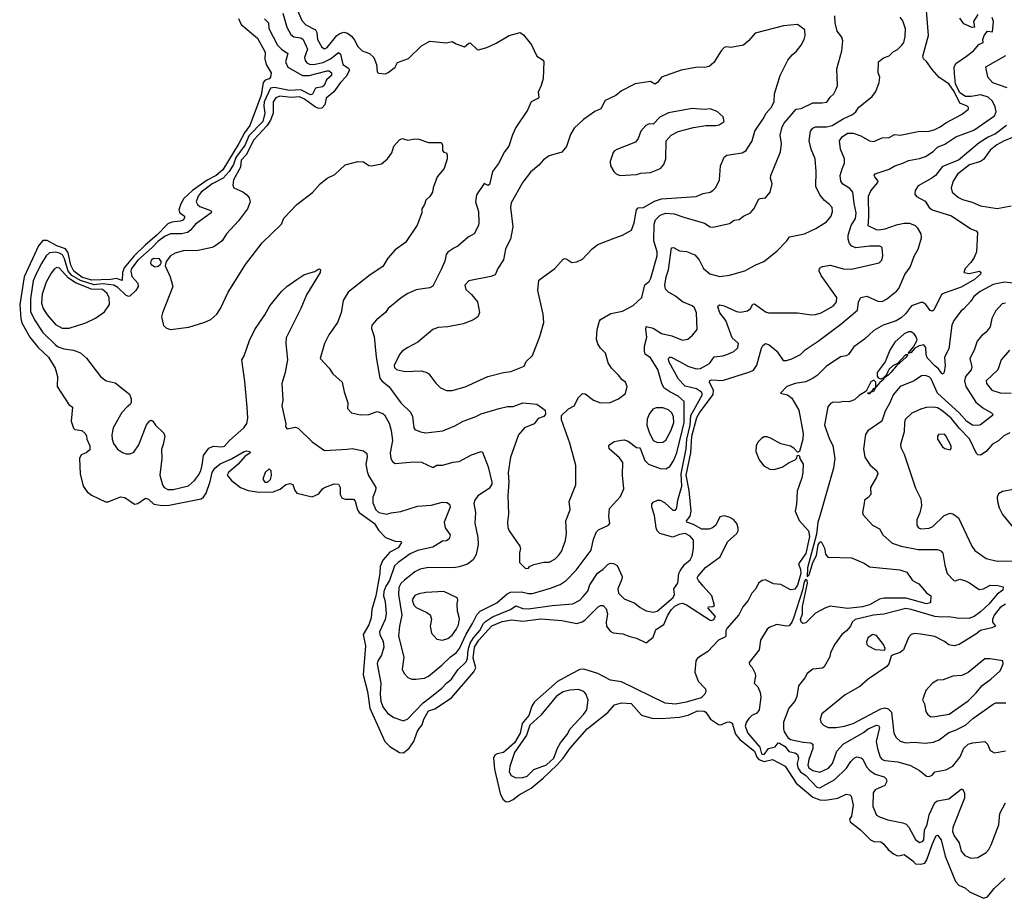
# Model space of a CAD drawing. Extents: x 1493970 to 1595317, y 729910 to 844791.
# Tile 14 of 256: x 1525097 to 1532196, y 757164 to 763498. Entities that reach past the tile are written whole.
import ezdxf

# ---------------------------------------------------------------- set-up
doc = ezdxf.new("R2010")
doc.units = 0

msp = doc.modelspace()

# ---------------------------------------------------------------- linework, layer by layer
at = {"layer": '0CON10XD'}
for points in [[(1527033.1, 763725), (1527132.4, 763492.4), (1527161.4, 763461.4), (1527231.1, 763425), (1527240.2, 763405), (1527244.2, 763355), (1527275, 763299.4), (1527295, 763287.9), (1527315, 763296.9), (1527384.8, 763385.2), (1527405, 763399.4), (1527435, 763408.9), (1527460.9, 763400.8), (1527489.1, 763379.1), (1527509.2, 763355), (1527535.6, 763305), (1527566, 763275), (1527620, 763255), (1527650, 763225), (1527668.8, 763175), (1527673.6, 763123.6), (1527685, 763113.3), (1527735, 763108.8), (1527755, 763116.7), (1527803.3, 763155), (1527820.8, 763189.2), (1527900.9, 763219.1), (1527995, 763310), (1528055, 763343.8), (1528175, 763331.2), (1528215, 763341.2), (1528245, 763323.8), (1528305, 763302.5), (1528335, 763330), (1528345, 763332.5), (1528395, 763283.3), (1528405, 763280), (1528465, 763297.5), (1528531.7, 763328.3), (1528626.1, 763383.9), (1528705, 763406.2), (1528729.4, 763389.4), (1528786.9, 763316.9), (1528826.1, 763236.1), (1528865, 763212.5), (1528876.4, 763196.4), (1528870.8, 763075), (1528856.6, 763023.4), (1528834.4, 762975.6), (1528840.8, 762940.8), (1528837.5, 762932.5), (1528784, 762905), (1528757.5, 762845), (1528675, 762721.2), (1528650.7, 762669.3), (1528624.5, 762585.5), (1528593.1, 762545), (1528549.5, 762460.5), (1528506.4, 762405), (1528485, 762311.2), (1528475, 762303.3), (1528445, 762316.2), (1528390, 762235), (1528384.4, 762185), (1528405.5, 762115), (1528407, 762037), (1528404.3, 762015), (1528373.1, 761955), (1528329.7, 761930.3), (1528256.7, 761865), (1528227.7, 761852.3), (1528185, 761821.2), (1528173.1, 761805), (1528162, 761758), (1528138.8, 761701.2), (1528075, 761578), (1528055, 761565.8), (1528002.5, 761557.5), (1527955, 761550), (1527895, 761524), (1527847, 761493), (1527755, 761415.8), (1527735, 761387.5), (1527670, 761335), (1527635.7, 761295), (1527632.7, 761272.7), (1527652.5, 761215), (1527668.2, 761065), (1527694.6, 760915), (1527707.5, 760895), (1527761.1, 760851.1), (1527844.6, 760735), (1527915, 760668.8), (1527928.7, 760638.7), (1527940, 760555), (1527946.7, 760545), (1527986.8, 760526.8), (1528025, 760520), (1528147.5, 760535), (1528235, 760571.4), (1528295.5, 760604.5), (1528380, 760635), (1528425, 760655.7), (1528555, 760695.8), (1528615, 760710), (1528655, 760710.8), (1528725, 760735.6), (1528825, 760727.5), (1528886.1, 760683.9), (1528888.8, 760655), (1528875, 760636.7), (1528835, 760622.5), (1528806.7, 760585), (1528736.9, 760555), (1528694, 760506), (1528634.6, 760345.4), (1528619.2, 760235), (1528624.1, 760165), (1528617.5, 760065), (1528622.5, 759935), (1528614.3, 759875), (1528617, 759837), (1528625, 759813.3), (1528703.9, 759703.9), (1528708.8, 759685), (1528700, 759655), (1528700, 759585), (1528745, 759541.2), (1528766.1, 759543.9), (1528772.5, 759555), (1528805, 759570), (1528875, 759586.9), (1528915, 759588.6), (1528955, 759610), (1528982.9, 759635), (1529004.4, 759665), (1529033.4, 759743.4), (1529039.4, 759795), (1529033.8, 759885), (1529066.2, 759965), (1529058.6, 760025), (1529106.2, 760143.8), (1529106.9, 760285), (1529062.5, 760445), (1529004.3, 760614.3), (1529004.3, 760645.7), (1529055, 760693.3), (1529095.9, 760714.1), (1529125.9, 760774.1), (1529155, 760802.5), (1529175, 760800), (1529233.3, 760755), (1529285, 760735.7), (1529355, 760739.4), (1529415.5, 760764.5), (1529465, 760803.3), (1529476.2, 760855), (1529466, 760885), (1529441.3, 760901.3), (1529415, 760936), (1529363.3, 760985), (1529338.8, 761025), (1529321.2, 761095), (1529285, 761130), (1529265, 761162.5), (1529256, 761195), (1529260, 761265), (1529277.5, 761325), (1529285, 761335.8), (1529358.8, 761381.2), (1529444.1, 761395.9), (1529521.2, 761438.8), (1529583.3, 761496.7), (1529603.8, 761586.2), (1529635, 761611.4), (1529647.7, 761635), (1529694.1, 761795), (1529692.5, 761825), (1529668.9, 761905), (1529671.8, 762025), (1529680, 762055), (1529715, 762088.8), (1529755, 762102.9), (1529815, 762098.2), (1529885.3, 762075.3), (1530035, 762030.4), (1530075, 762005.7), (1530095, 762001.4), (1530215, 762030), (1530247.1, 762052.9), (1530285, 762057.5), (1530315, 762082.9), (1530365, 762106), (1530390, 762135), (1530425, 762203.8), (1530435, 762210), (1530475, 762213.8), (1530507.8, 762255), (1530522.9, 762315), (1530510, 762355), (1530511.9, 762375), (1530581.4, 762545), (1530588.9, 762605), (1530579.6, 762665), (1530594.5, 762725), (1530607.9, 762752.1), (1530695, 762852.3), (1530730.9, 762859.1), (1530815, 762899.7), (1530881.3, 762898.7), (1530915.4, 762904.6), (1530939.8, 762940.2), (1530967.5, 762965), (1530983.3, 762996.7), (1530994.2, 763025), (1530989.2, 763145), (1531024.4, 763275), (1531030.6, 763345), (1531023.4, 763373.4), (1530991.1, 763415), (1530976.5, 763475), (1530973.8, 763525)], [(1526675, 763507.1), (1526695, 763462.5), (1526810.7, 763365), (1526866, 763265), (1526864.6, 763215), (1526873.5, 763175), (1526909.5, 763115), (1526906.5, 763085), (1526895, 763073), (1526867, 763063), (1526853.6, 763046.4), (1526837.3, 762955), (1526756.6, 762735), (1526717.2, 762682.8), (1526677.8, 762605), (1526561.5, 762415), (1526514, 762375), (1526449.6, 762340.4), (1526342.7, 762267.3), (1526280.8, 762209.2), (1526255.7, 762165), (1526243.5, 762125), (1526251.4, 762105), (1526283.6, 762083.6), (1526287.2, 762075), (1526275.9, 762054.1), (1526255.2, 762044.8), (1526195, 762039.2), (1526165, 762026.6), (1526086.5, 761945), (1526005, 761874), (1525923.3, 761796.7), (1525851.2, 761708.8), (1525839.1, 761675), (1525835, 761618.8), (1525795, 761632.4), (1525754.9, 761625.1), (1525615, 761620.6), (1525545, 761641.9), (1525488.6, 761685), (1525465, 761727.8), (1525447.6, 761817.6), (1525427.2, 761847.2), (1525365, 761866.8), (1525295, 761905.6), (1525265, 761906.9), (1525232.5, 761867.5), (1525130.7, 761645), (1525097.4, 761445), (1525104.8, 761344.7), (1525112.7, 761312.7), (1525169.6, 761209.6), (1525231.2, 761135), (1525305.4, 761065), (1525352.9, 760985), (1525371.1, 760925), (1525367.8, 760855), (1525451.4, 760725), (1525476.9, 760705), (1525469.4, 760605), (1525485, 760552.5), (1525495, 760543.8), (1525545, 760536.7), (1525570, 760515), (1525578.8, 760498.8), (1525582, 760475), (1525602.5, 760425), (1525602.3, 760397.7), (1525577.5, 760375), (1525539.7, 760360.3), (1525529.4, 760335), (1525533.9, 760223.9), (1525554.7, 760134.7), (1525584.2, 760095), (1525615, 760070), (1525715, 760022.5), (1525735, 760022.5), (1525825, 760058.1), (1525855, 760054.4), (1525925, 760004.4), (1525950.2, 760009.8), (1526005, 760050), (1526025, 760040.9), (1526064.3, 760005), (1526125, 759994.8), (1526175, 759997.8), (1526405, 760044), (1526423.2, 760056.8), (1526442.5, 760085), (1526471.3, 760168.7), (1526485.4, 760235), (1526504.9, 760265.1), (1526542.8, 760297.2), (1526625, 760331.4), (1526715, 760385.6), (1526735, 760390.8), (1526755.7, 760385.7), (1526760, 760375), (1526721.3, 760348.7), (1526673.2, 760295), (1526603.6, 760235), (1526592.1, 760215), (1526625.4, 760175), (1526688.1, 760125), (1526743.7, 760103.7), (1526825, 760092.8), (1526925, 760095.2), (1526976.2, 760113.8), (1527015, 760147.9), (1527045, 760154.4), (1527067.2, 760147.2), (1527080.9, 760105), (1527095, 760084.4), (1527205, 760059.6), (1527255, 760079.1), (1527279.6, 760115), (1527295, 760126.9), (1527365, 760151.5), (1527395, 760149.2), (1527407.7, 760125), (1527407.9, 760075), (1527420.8, 760050.8), (1527445, 760041.5), (1527505, 760042.5), (1527515, 760026.7), (1527531.8, 759965), (1527544.8, 759945), (1527655.2, 759865.2), (1527685, 759817.7), (1527734.5, 759764.5), (1527805, 759738.5), (1527845.5, 759735.5), (1527849.1, 759729.1), (1527825, 759690.9), (1527765, 759658.9), (1527715, 759602.5), (1527695.7, 759555), (1527693.9, 759506.1), (1527665, 759345.7), (1527635.6, 759245), (1527631.6, 759185), (1527614, 759135), (1527574.1, 759065), (1527589.4, 758985), (1527574.8, 758775), (1527604.1, 758654.1), (1527620.6, 758535), (1527728.8, 758295), (1527765, 758259.4), (1527835, 758214.2), (1527865, 758213.8), (1527905, 758247.5), (1527938.8, 758295), (1527962.5, 758365), (1527980.5, 758389.5), (1527999.1, 758415), (1528011.9, 758455), (1528044.3, 758515), (1528091.1, 758528.9), (1528210.4, 758609.6), (1528372.5, 758797.5), (1528384.8, 758825), (1528367.6, 758895), (1528375.1, 758975), (1528406.9, 759025), (1528501.5, 759128.5), (1528575, 759158.5), (1528645, 759172.5), (1528725, 759163.1), (1528855, 759179.8), (1529005, 759165.8), (1529115, 759146.2), (1529153.6, 759156.4), (1529170.8, 759169.2), (1529267.5, 759265), (1529285, 759275.7), (1529305, 759274.3), (1529325, 759250.8), (1529335.3, 759215), (1529326.5, 759155), (1529329, 759125), (1529355, 759088.9), (1529375, 759077.1), (1529445, 759071.5), (1529495, 759051.1), (1529545, 759040.6), (1529615, 759006.2), (1529665, 759046), (1529680, 759095), (1529688.6, 759105), (1529741, 759139), (1529769, 759205), (1529795.5, 759245), (1529821, 759269), (1529855, 759287.6), (1529875, 759291), (1529905, 759280.6), (1530075, 759168.6), (1530085, 759166.8), (1530101.8, 759175), (1530112.7, 759195), (1530061.4, 759255), (1530064.4, 759265.6), (1530095, 759267.1), (1530107.1, 759275), (1530087.2, 759345), (1530024, 759415), (1529990.5, 759455), (1529982.1, 759475), (1529985.3, 759485), (1530040.9, 759549.1), (1530148.5, 759625), (1530200, 759735), (1530268, 759795), (1530277, 759813), (1530278.1, 759835), (1530266.7, 759865), (1530244.3, 759894.3), (1530212.8, 759912.8), (1530175, 759921.9), (1530145.1, 759914.9), (1530116.7, 759853.3), (1530092.7, 759835), (1530065, 759824.6), (1530014.9, 759824.9), (1529955, 759858.9), (1529908, 759875), (1529905.7, 759885), (1529931.9, 759918.1), (1529938.5, 759955), (1529924.9, 760105.1), (1529903.4, 760215), (1529935.2, 760374.8), (1529944.2, 760495.8), (1529979.5, 760630.5), (1529998.9, 760665), (1530097, 760795), (1530100, 760825), (1530070.8, 760885), (1530073.4, 760896.6), (1530085, 760901.5), (1530165, 760897.5), (1530361.3, 760958.7), (1530387.7, 760972.3), (1530412.3, 761007.7), (1530445, 761130.8), (1530455, 761149.2), (1530475, 761164), (1530500, 761155), (1530555, 761108), (1530601.7, 761041.7), (1530625, 761041.9), (1530665, 761053.3), (1530726, 761085), (1530761.1, 761118.9), (1530855, 761179.5), (1531016.3, 761303.7), (1531137.5, 761405), (1531144.3, 761465), (1531162.5, 761495), (1531205, 761504.3), (1531285, 761468.6), (1531315, 761466.9), (1531347.6, 761482.4), (1531419.6, 761540.4), (1531435, 761560.6), (1531478.9, 761661.1), (1531517.3, 761715), (1531545, 761793.8), (1531575.6, 761844.4), (1531598.5, 761925), (1531595.4, 761955), (1531573.5, 761995), (1531555, 762011.2), (1531515, 762029.2), (1531475, 762030), (1531415, 762017.2), (1531335, 761988.4), (1531295, 761980.7), (1531273.7, 761983.7), (1531215, 762012.9), (1531219.4, 762075), (1531216, 762225), (1531234.3, 762265.7), (1531284.2, 762325), (1531286, 762335), (1531261.4, 762365), (1531258.6, 762375), (1531265, 762388), (1531365, 762420.4), (1531407.1, 762445), (1531465, 762462.9), (1531505, 762482.8), (1531585, 762497.5), (1531628.2, 762511.8), (1531682.1, 762547.9), (1531715, 762579.2), (1531768, 762602), (1531845.7, 762655), (1531975, 762702.5), (1532125.9, 762805), (1532136.5, 762835), (1532130.6, 762870.6), (1532110.4, 762910.4), (1532079.8, 762939.8), (1532025.5, 762955.5), (1531956.4, 762943.6), (1531915, 762943.8), (1531875, 762972.1), (1531844.6, 763035), (1531837.6, 763107.6), (1531834.2, 763155.8), (1531846.6, 763183.4), (1531924.4, 763235), (1531974, 763275), (1532011.7, 763318.3), (1532042.5, 763335), (1532040, 763355), (1532050, 763385), (1532073.8, 763416.2), (1532110, 763410), (1532118.1, 763485), (1532108.6, 763515)], [(1526862.7, 763505), (1526891.8, 763475), (1526894.7, 763435), (1526955.4, 763315), (1526985.5, 763285), (1527029.5, 763255), (1527013.5, 763195), (1527030, 763155), (1527136, 763096), (1527185, 763095.9), (1527315, 763130.7), (1527329.5, 763129.5), (1527344.8, 763115), (1527345.8, 763095), (1527309.2, 763065), (1527293.4, 763025), (1527280, 763015), (1527229.2, 763005), (1527207.5, 762962.5), (1527195, 762957.6), (1527125, 762992.6), (1527042.9, 762987.1), (1526935, 763009.9), (1526905, 763004.2), (1526860.2, 762905), (1526857.6, 762875), (1526865.1, 762825), (1526849.4, 762765), (1526749.4, 762660.6), (1526722.5, 762595), (1526655.5, 762505), (1526639.5, 762455), (1526607.2, 762405), (1526564.7, 762355.3), (1526485, 762315.8), (1526462.7, 762297.3), (1526404.7, 762255), (1526384.7, 762225), (1526368.6, 762185), (1526378.6, 762165), (1526395, 762152.1), (1526472.7, 762122.7), (1526480.5, 762115), (1526477.9, 762105), (1526365.4, 762025), (1526328.8, 761981.2), (1526306, 761964), (1526265, 761954.1), (1526185, 761954.7), (1526145, 761936.5), (1526095, 761902.2), (1526053.4, 761855), (1525949, 761765), (1525903.8, 761705), (1525897.9, 761685), (1525906.2, 761646.2), (1525948.5, 761598.5), (1525952.6, 761575), (1525934.3, 761545.7), (1525895, 761506.5), (1525883.2, 761503.2), (1525865, 761508.9), (1525805, 761567.4), (1525775, 761584.3), (1525695, 761594.8), (1525635, 761586.2), (1525535, 761617.2), (1525474.4, 761654.4), (1525446.2, 761685), (1525421.4, 761775), (1525405, 761803.1), (1525385, 761815.5), (1525355, 761822.3), (1525312.5, 761817.5), (1525288.8, 761795), (1525255, 761741.5), (1525215, 761667.1), (1525195.2, 761615), (1525176.5, 761485), (1525175.2, 761395), (1525205.3, 761335), (1525265, 761243.9), (1525355, 761153.9), (1525375, 761139.6), (1525415, 761125.5), (1525485, 761115.7), (1525535, 761095.8), (1525578.3, 761058.3), (1525678.8, 760925), (1525720, 760895), (1525785, 760880), (1525843.8, 760835), (1525888.3, 760798.3), (1525900, 760765), (1525901.7, 760738.3), (1525895, 760723.3), (1525871.7, 760708.3), (1525834.5, 760665.5), (1525770.5, 760555), (1525761.5, 760505), (1525763.6, 760473.6), (1525772.7, 760442.7), (1525801.6, 760401.6), (1525837.4, 760377.4), (1525865, 760367.5), (1525895, 760368.5), (1525920.2, 760379.8), (1525957.3, 760432.7), (1526012.3, 760577.7), (1526035, 760607.5), (1526045, 760610), (1526057.5, 760605), (1526077.5, 760575), (1526136.4, 760516.4), (1526143, 760497), (1526132, 760435), (1526119.2, 760400.8), (1526121.2, 760335), (1526106.9, 760215), (1526127.1, 760145), (1526139.5, 760125), (1526165, 760110.7), (1526205, 760111.9), (1526315, 760137.5), (1526357.1, 760175), (1526386.1, 760215), (1526402.3, 760245), (1526412.4, 760287.6), (1526423.5, 760356.5), (1526461.6, 760408.4), (1526495, 760422.9), (1526555, 760417.8), (1526575, 760424.6), (1526610, 760465), (1526713.5, 760555), (1526735, 760586), (1526743.3, 760625), (1526738.2, 760705), (1526720.9, 760890.9), (1526698, 761045), (1526716, 761075), (1526754, 761185), (1526792, 761265), (1526865, 761370), (1526900, 761435), (1526985, 761538.8), (1527024.4, 761575.6), (1527095, 761626.2), (1527145, 761658.8), (1527181.7, 761671.7), (1527225, 761683.3), (1527255, 761702.5), (1527267, 761697), (1527263.3, 761675), (1527164.5, 761515.5), (1527124.3, 761415), (1527018.5, 761205), (1527015.4, 761164.6), (1527027.2, 761045), (1527010.9, 760955), (1526986.9, 760875), (1526994.2, 760755), (1526988, 760715), (1527016.7, 760585), (1527013.9, 760563.9), (1527025, 760547.5), (1527085, 760560), (1527105, 760553.3), (1527206.7, 760455), (1527295, 760392.5), (1527457.1, 760402.9), (1527495, 760406.5), (1527575, 760389.4), (1527599.8, 760369.8), (1527603.3, 760345), (1527593.3, 760295), (1527602.2, 760242.2), (1527612.5, 760212.5), (1527664.5, 760125), (1527662.7, 760105), (1527642.7, 760055), (1527642.3, 760015), (1527664.6, 759965), (1527687.5, 759945), (1527745, 759933.1), (1527775, 759943.3), (1527845, 759953.1), (1527965, 759990.8), (1528065, 759998.6), (1528145, 760018.9), (1528177.5, 760017.5), (1528196.2, 760006.2), (1528200.8, 759985), (1528156.7, 759875), (1528165.6, 759835), (1528200, 759785), (1528192.9, 759755), (1528175, 759741.1), (1528145, 759738.6), (1528075, 759696.4), (1527965, 759670.8), (1527912.1, 759647.9), (1527825, 759585.3), (1527799.6, 759560.4), (1527762.5, 759455), (1527736.5, 759413.5), (1527722, 759375), (1527720.5, 759345), (1527731.9, 759305), (1527740.3, 759215), (1527731.1, 759175), (1527690.9, 759085), (1527693.8, 759065), (1527718, 759015), (1527722.7, 758975), (1527705, 758917.5), (1527678.7, 758875), (1527673.6, 758855), (1527701.2, 758715), (1527696.6, 758635), (1527700.4, 758585), (1527716.2, 758545), (1527749.3, 758499.3), (1527795, 758466.7), (1527865, 758444.4), (1527895, 758458.1), (1528006.5, 758573.5), (1528078.3, 758628.3), (1528141.9, 758678.1), (1528173.8, 758715), (1528210.7, 758745), (1528255, 758810.8), (1528315, 758869.2), (1528326.8, 758893.2), (1528330.8, 758955), (1528345.5, 759004.5), (1528368.1, 759041.9), (1528415.5, 759095), (1528440, 759145), (1528455, 759160.7), (1528506.8, 759193.2), (1528635, 759245.7), (1528675, 759273.5), (1528725, 759253.5), (1528765, 759250.5), (1528935, 759275.9), (1529085, 759287.3), (1529135, 759314.4), (1529160.2, 759339.8), (1529192.3, 759377.7), (1529208.7, 759425), (1529261.8, 759508.2), (1529303.7, 759536.3), (1529338.3, 759571.7), (1529355, 759580), (1529378.2, 759578.2), (1529405, 759564.2), (1529441.8, 759485), (1529439.6, 759465), (1529410, 759395), (1529415, 759362.9), (1529455, 759322), (1529533, 759293), (1529570.5, 759260.5), (1529615, 759235.4), (1529665, 759228), (1529693.1, 759235), (1529807.3, 759332.7), (1529817.2, 759355), (1529813.1, 759395), (1529842.5, 759435), (1529850.4, 759505), (1529858.2, 759525), (1529889.8, 759570.2), (1529931.1, 759605), (1529946, 759634), (1529954.5, 759685), (1529953.9, 759745), (1529930.4, 759775), (1529895, 759793), (1529855, 759787), (1529805, 759766.7), (1529711.5, 759795), (1529694, 759814), (1529685.2, 759835), (1529672.9, 759922.9), (1529653.9, 759985), (1529653.5, 760005), (1529665, 760020), (1529694.5, 760035.5), (1529715, 760033.3), (1529745, 760016.4), (1529805, 759962.9), (1529825, 759962.9), (1529835, 759980), (1529841.3, 760035), (1529871.6, 760135), (1529866.1, 760225), (1529903.3, 760405), (1529906.2, 760475), (1529931.4, 760575), (1529935.5, 760644.5), (1530020.7, 760795), (1530013.5, 760813.5), (1529976.3, 760836.3), (1529895.7, 760855.7), (1529846.1, 760906.1), (1529777.4, 761035), (1529774.8, 761055), (1529784.8, 761065.2), (1529795, 761064.8), (1529853.8, 761033.8)], [(1526994.6, 763545), (1527023.4, 763443.4), (1527051.7, 763391.7), (1527074.2, 763375), (1527125, 763367.4), (1527141.6, 763355), (1527171.8, 763285), (1527150.3, 763225), (1527155.4, 763205), (1527168.5, 763188.5), (1527187.5, 763177.5), (1527214.4, 763174.4), (1527285, 763190.3), (1527339.1, 763215), (1527395, 763262.9), (1527410.8, 763250.8), (1527426.5, 763175), (1527467.9, 763147.9), (1527474.1, 763135), (1527451, 763089), (1527410, 763045), (1527361.6, 762978.4), (1527307.9, 762932.1), (1527296.6, 762883.4), (1527275, 762859.6), (1527255, 762857.5), (1527228.8, 762868.8), (1527149.7, 762925), (1527115, 762941.1), (1527055, 762937.4), (1526973.3, 762946.7), (1526945, 762933.9), (1526924.8, 762905), (1526924.2, 762825), (1526906.4, 762773.6), (1526878, 762732), (1526785, 762632.9), (1526730.5, 762525), (1526695.2, 762485), (1526690.4, 762435), (1526638.2, 762345), (1526634.3, 762305), (1526642, 762285), (1526705, 762257.5), (1526735.8, 762235.8), (1526752.2, 762215), (1526758.6, 762185), (1526739.2, 762135), (1526675, 762048), (1526588.8, 761955), (1526556.7, 761905), (1526504.2, 761865.8), (1526484.1, 761855.9), (1526385, 761833.3), (1526275, 761832.7), (1526217.5, 761815), (1526184.7, 761795.3), (1526153.3, 761755), (1526146.2, 761725), (1526182.5, 761645), (1526202, 761575), (1526126, 761385), (1526118.8, 761355), (1526134.1, 761294.1), (1526155, 761273.8), (1526185, 761266), (1526317.4, 761282.6), (1526432.4, 761317.6), (1526475, 761337.5), (1526519.2, 761375), (1526544.2, 761415), (1526600.8, 761535), (1526725, 761733.3), (1526845, 761888.8), (1526985, 762024), (1527002.1, 762067.9), (1527095, 762165.7), (1527208.7, 762251.3), (1527263.3, 762315), (1527314.2, 762355.8), (1527368.6, 762381.4), (1527445, 762451.2), (1527535, 762476.7), (1527575, 762472.5), (1527615, 762447.5), (1527633.8, 762443.8), (1527705, 762460), (1527750, 762495), (1527780.7, 762539.3), (1527793.9, 762586.1), (1527835, 762632.5), (1527855, 762642.5), (1527895, 762630), (1527945, 762640), (1527975, 762637.5), (1528045, 762613.3), (1528135, 762612.5), (1528146.4, 762596.4), (1528146.2, 762555), (1528155, 762543.8), (1528175, 762537.5), (1528180, 762525), (1528178.8, 762495), (1528157.1, 762425), (1528108, 762365), (1528078, 762285), (1528073.8, 762255), (1528055, 762223.3), (1528025, 762197.5), (1528016, 762165), (1527996, 762135), (1527995.8, 762105.8)], [(1527995.8, 762105.8), (1527963.5, 762016.5), (1527878.5, 761891.5), (1527805, 761839.2), (1527751.8, 761778.2), (1527715, 761718.1), (1527625, 761659.2), (1527465, 761534), (1527428.6, 761475), (1527415.8, 761385), (1527388.6, 761315), (1527325, 761226.7), (1527296, 761165), (1527262.5, 761055), (1527328.8, 760985), (1527354.1, 760944.1), (1527423.3, 760885), (1527435.8, 760815.8), (1527463.8, 760735), (1527460, 760695), (1527490, 760665), (1527555, 760650), (1527615, 760652.5), (1527675, 760672.5), (1527715, 760659.4), (1527728.4, 760648.4), (1527760, 760590), (1527776.6, 760536.6), (1527783.9, 760465), (1527769.2, 760375), (1527772.5, 760335), (1527785, 760313.3), (1527805, 760298.8), (1527938.7, 760311.3), (1527995, 760308.5), (1528075, 760270.8), (1528105, 760287.1), (1528145, 760286.9), (1528221.9, 760308.1), (1528266.2, 760313.8), (1528355, 760361.4), (1528425, 760384.2), (1528435, 760380), (1528473.6, 760273.6), (1528501.3, 760165), (1528500.5, 760149.5), (1528481.5, 760118.5), (1528400.5, 760065), (1528377.5, 760035), (1528370.7, 760009.3), (1528384.4, 759945), (1528378.6, 759868.6), (1528401.1, 759765), (1528403.3, 759715), (1528388.3, 759641.7), (1528367.1, 759605), (1528325, 759572.9), (1528265, 759552.7), (1528225, 759547.7), (1528045, 759549.1), (1527985, 759537.5), (1527945, 759518.2), (1527871.2, 759458.8), (1527845.8, 759434.2), (1527829.6, 759405), (1527828.6, 759355), (1527853.2, 759205), (1527834.7, 759125), (1527829.3, 759055), (1527866.4, 758903.6), (1527854.3, 758815), (1527870, 758785), (1527896.7, 758755), (1527925, 758744), (1527954.1, 758744.1), (1528015, 758752.2), (1528045, 758765.6), (1528141.1, 758845), (1528204.1, 758905.9), (1528245.3, 758935), (1528267.4, 758965), (1528315, 759068.2), (1528362.2, 759145), (1528392.3, 759207.7), (1528416.8, 759233.2), (1528536.1, 759293.8), (1528611.6, 759358.4), (1528635, 759370.8), (1528714.7, 759374.7), (1528765, 759361.2), (1528795, 759360.6), (1528925, 759399.6), (1528995, 759427.3), (1529036.9, 759455), (1529110, 759530), (1529216.6, 759673.4), (1529235, 759753.3), (1529255.8, 759805), (1529270.3, 759819.7), (1529343.3, 759855), (1529352, 759865), (1529343.9, 759916.1), (1529350, 759975), (1529428.3, 760061.7), (1529452.5, 760115), (1529443.2, 760215), (1529445.9, 760305), (1529420.5, 760340.5), (1529348, 760405), (1529343.8, 760425), (1529351.2, 760435), (1529383.4, 760456.6), (1529435, 760467.1), (1529455, 760469.4), (1529485, 760460.5), (1529544.3, 760414.2), (1529565, 760410.8), (1529572.9, 760402.9), (1529605, 760321.4), (1529630, 760295), (1529715, 760261.9), (1529755, 760259.4), (1529785, 760277.8), (1529812, 760318), (1529834, 760375), (1529874, 760534), (1529886.8, 760595), (1529886.7, 760745), (1529845, 760783.3), (1529784.4, 760814.4), (1529741.5, 760845), (1529726, 760875), (1529696.8, 760976.8), (1529645, 761060.6), (1529607.3, 761087.2), (1529600.9, 761105), (1529602, 761145), (1529619.4, 761210.6), (1529610.5, 761265), (1529615, 761286.2), (1529663.5, 761273.5), (1529725, 761237.1), (1529800, 761220), (1529875, 761188.8), (1529915, 761196.2), (1529948.8, 761225), (1529981.2, 761265), (1529977.1, 761385), (1529961.8, 761421.8), (1529945, 761434.5), (1529875, 761463.6), (1529824.4, 761505), (1529775, 761533.2), (1529753.9, 761555), (1529747.5, 761585), (1529757.1, 761645), (1529775.3, 761695), (1529796.4, 761853.6), (1529810, 761855), (1529855, 761832.5), (1529905, 761826), (1529965, 761803.8), (1529995, 761766.2), (1530026.9, 761705), (1530074, 761665), (1530145, 761648.1), (1530214.3, 761655.7), (1530325, 761687.8), (1530405, 761731.4), (1530463.3, 761755), (1530555, 761828.6), (1530628.6, 761905), (1530646.2, 761933.8), (1530754.7, 761955.3), (1530838.1, 761991.9), (1530915, 762041.1), (1530947.6, 762082.4), (1530957.5, 762115), (1530954.4, 762145), (1530936.5, 762166.5), (1530898.6, 762195), (1530865.4, 762235.4), (1530837.8, 762295), (1530840, 762405), (1530831.4, 762495), (1530802.2, 762565), (1530788.5, 762625), (1530799.2, 762695), (1530815, 762716), (1530835, 762725.7), (1530915, 762725.4), (1530955, 762735.4), (1531035, 762783.4), (1531102.5, 762815), (1531125.3, 762834.7), (1531145.7, 762865), (1531242.9, 762945), (1531268.9, 762981.1), (1531294.3, 763045.7), (1531297.5, 763085), (1531285.7, 763115), (1531289.4, 763195), (1531325, 763222.2), (1531365, 763238.9), (1531394, 763266), (1531426.7, 763283.3), (1531456.2, 763313.8), (1531470.6, 763335), (1531482.2, 763377.8), (1531482.7, 763432.7), (1531465, 763490), (1531445, 763516)], [(1529853.8, 761033.8), (1529915, 761001.2), (1529975, 760982.2), (1530005, 760983.7), (1530070.9, 761019.1), (1530105, 761067.1), (1530165.5, 761074.5), (1530195, 761084.2), (1530245, 761105.8), (1530275, 761133.8), (1530278.6, 761165), (1530235, 761204), (1530189.3, 761329.3), (1530144.5, 761385), (1530131.7, 761428.3), (1530132.5, 761435), (1530145, 761442), (1530175, 761435.6), (1530266.2, 761395), (1530295, 761389.2), (1530345, 761398.5), (1530365.4, 761415), (1530382.9, 761447.1), (1530395, 761450), (1530475, 761392.9), (1530495, 761385.6), (1530705, 761384.2), (1530805, 761370.6), (1530835, 761372.2), (1530875, 761384.5), (1530964.1, 761435.9), (1530985.5, 761465), (1530987.5, 761495), (1530875.5, 761655), (1530860.8, 761685), (1530863, 761707), (1530885, 761719.2), (1530942.4, 761727.6), (1531035, 761701.2), (1531095, 761700.4), (1531292.5, 761745), (1531313.8, 761765), (1531320.8, 761795), (1531316.2, 761855), (1531297.5, 761865), (1531225, 761866.4), (1531125, 761853.6), (1531096.6, 761866.6), (1531078.9, 761885), (1531069.5, 761915), (1531069.1, 761945), (1531091.8, 762015), (1531123.4, 762065), (1531128.1, 762105), (1531112.2, 762172.2), (1531103.7, 762253.7), (1531081.1, 762281.1), (1531032, 762312), (1531016.2, 762335), (1531013.1, 762375), (1531027.9, 762422.1), (1531044.6, 762465), (1531044.6, 762494.6), (1531014.7, 762565), (1531008.2, 762625), (1531027.7, 762655), (1531065, 762681.3), (1531105, 762681.3), (1531160.5, 762660.5), (1531225, 762625.8), (1531255, 762620.8), (1531314.3, 762645.7), (1531365, 762649.2), (1531405, 762670.8), (1531445.8, 762665.8), (1531575, 762693.3), (1531655, 762695.6), (1531695, 762705.6), (1531734, 762725), (1531775, 762754.4), (1531886.2, 762815), (1531937.3, 762852.7), (1531938, 762865), (1531928.8, 762875), (1531876, 762896), (1531835, 762981.3), (1531795, 763035.5), (1531725, 763081.9), (1531675, 763138.5), (1531635, 763197.1), (1531612.9, 763215), (1531608.1, 763235), (1531649.6, 763385), (1531634, 763565)], [(1532003.8, 763536.2), (1531973.3, 763485), (1531980, 763445), (1531965, 763442.5), (1531905, 763468), (1531875, 763510)], [(1528215, 760824.4), (1528307.8, 760852.2), (1528473.3, 760925), (1528585, 760954.3), (1528637.9, 760962.1), (1528735, 761001.2), (1528749.2, 761035), (1528795, 761077.5), (1528848, 761215), (1528875.8, 761314.2), (1528872, 761375), (1528834, 761545), (1528839.3, 761620.7), (1528956.4, 761703.6), (1529015, 761772.5), (1529025, 761777.5), (1529041.7, 761771.7), (1529078.3, 761748.3), (1529115, 761752.5), (1529155, 761772.5), (1529225, 761846.7), (1529265, 761876.7), (1529383.6, 761923.6), (1529442.5, 761945), (1529507.9, 761982.1), (1529527.3, 762035), (1529543.5, 762126.5), (1529555, 762142.9), (1529595, 762143.3), (1529675, 762189.7), (1529725, 762207.4), (1529975, 762222.9), (1530025, 762245.8), (1530075, 762255.7), (1530095, 762265.8), (1530115, 762287.5), (1530143.3, 762345), (1530150, 762445), (1530175, 762508), (1530195, 762520.8), (1530305, 762538.9), (1530334.2, 762555), (1530377.1, 762625), (1530396.7, 762695), (1530456.7, 762783.3), (1530477.9, 762825), (1530515.3, 762864.7), (1530537.5, 762905), (1530539.1, 762965), (1530578.8, 763095), (1530634.2, 763205.8), (1530666.1, 763243.9), (1530698.8, 763271.2), (1530732, 763315), (1530752, 763355), (1530760, 763385), (1530756.7, 763425), (1530705, 763462.5), (1530605, 763454.2), (1530399.7, 763400.3), (1530351.2, 763345), (1530315, 763314), (1530225, 763298.8), (1530195, 763303.8), (1530175, 763298.8), (1530154, 763275), (1530100.9, 763189.1), (1530068.3, 763161.7), (1530035, 763154.4), (1529984.6, 763155.4), (1529865, 763133.3), (1529725, 763084.4), (1529695, 763044.4), (1529676.8, 763033.2), (1529645, 763051.9), (1529535, 763036.7), (1529435.6, 762984.4), (1529395, 762952.5), (1529318.8, 762915), (1529286, 762855), (1529243.4, 762836.6), (1529161.7, 762778.3), (1529094.5, 762715.5), (1529068.3, 762671.7), (1529039.2, 762585), (1529007, 762543), (1528915, 762515.8), (1528873, 762487), (1528840.6, 762449.4), (1528781.1, 762398.9), (1528724.1, 762325.9), (1528641.1, 762178.9), (1528636.5, 762145), (1528651.5, 762005), (1528635.6, 761915), (1528619.4, 761885), (1528600.8, 761845), (1528585, 761766.7), (1528545, 761703.8), (1528525, 761660), (1528494.3, 761645.7), (1528335, 761615.6), (1528307.1, 761585), (1528313.7, 761553.7), (1528355, 761518), (1528398.1, 761465), (1528413.1, 761386.9), (1528400, 761355), (1528365, 761331.9), (1528295, 761305.6), (1528185, 761283.3), (1528115, 761278.5), (1528076.2, 761263.8), (1527967.2, 761172.8), (1527895, 761135.5), (1527855, 761107.5), (1527835.9, 761085), (1527797.1, 761005), (1527800.5, 760990.5), (1527815, 760977.5), (1527875, 760961.2), (1527995, 760967.5), (1528033.3, 760955), (1528047.5, 760945), (1528096.9, 760876.9), (1528130.8, 760845), (1528175, 760825.6), (1528215, 760824.4)], [(1532205, 763237.2), (1532061.2, 763155), (1532075.8, 763085.8), (1532111.2, 763045), (1532215, 763009.5)], [(1529425, 762376.2), (1529545, 762382.5), (1529575, 762391.9), (1529645, 762396.7), (1529716.7, 762425), (1529741.2, 762455), (1529755.9, 762494.1), (1529757.1, 762625), (1529793.3, 762666.7), (1529845, 762692.1), (1529955, 762720.7), (1530045, 762734.6), (1530115, 762734.7), (1530139.1, 762740.9), (1530176, 762765), (1530167.9, 762797.9), (1530125, 762835.7), (1530075, 762856), (1530035, 762851.4), (1529945, 762858.1), (1529775, 762826.2), (1529711.4, 762795), (1529665, 762745.5), (1529635, 762748.6), (1529610.8, 762735), (1529575.8, 762695), (1529555, 762642.5), (1529535.8, 762614.2), (1529403, 762563), (1529385, 762553.8), (1529375, 762540), (1529354, 762475), (1529356.7, 762445), (1529380, 762405), (1529397.7, 762387.7), (1529425, 762376.2)], [(1532212, 762735), (1532133.3, 762675), (1532079.3, 762650.7), (1532015, 762611.6), (1531865, 762484.8), (1531749.1, 762440.9), (1531698.9, 762375), (1531673.6, 762355), (1531575, 762301.4), (1531552.3, 762267.7), (1531551.5, 762241.5), (1531562.7, 762222.8), (1531625, 762191.1), (1531654.2, 762145), (1531675, 762127.5), (1531815, 762083.5), (1531955, 761990), (1531992.5, 761975), (1532002.5, 761965), (1531994.8, 761825), (1531979.5, 761785), (1531955, 761749), (1531913.6, 761705), (1531904.6, 761674.6), (1531945, 761668.2), (1532015, 761686.1), (1532027.1, 761677.1), (1532025, 761664.7), (1531980, 761625), (1531885, 761569.1), (1531762.3, 761527.7), (1531743.6, 761516.4), (1531686.8, 761403.2), (1531675, 761397.5), (1531662, 761402), (1531630.6, 761445), (1531608.5, 761458.5), (1531595, 761458.9), (1531526.4, 761435), (1531482.6, 761377.4), (1531451.1, 761348.9), (1531415, 761327.6), (1531322.5, 761295), (1531255, 761258.1), (1531187.5, 761195), (1531111.1, 761138.9), (1531073.3, 761085), (1531055, 761074), (1531015, 761066.7), (1530911.8, 760998.2), (1530846.5, 760933.5), (1530817.3, 760912.8), (1530765, 760888.2), (1530687.5, 760875), (1530627.5, 760855), (1530582.5, 760805), (1530633.9, 760793.9), (1530665, 760768.8), (1530715, 760682.5), (1530745.6, 760514.4), (1530744, 760475), (1530720, 760385), (1530705, 760380), (1530679.5, 760409.5), (1530654.2, 760424.2), (1530585, 760440), (1530515, 760480), (1530485, 760490), (1530465, 760490), (1530445, 760480), (1530418.3, 760451.7), (1530406.9, 760425), (1530405.4, 760385), (1530427.8, 760325), (1530461.9, 760281.9), (1530505, 760258.6), (1530535, 760254.4), (1530595, 760271.4), (1530645, 760306), (1530687.5, 760325), (1530697.5, 760335), (1530705, 760360), (1530717, 760357), (1530725, 760330), (1530746.7, 760295), (1530744.2, 760235), (1530737.1, 760195), (1530701.5, 760098.5), (1530698.2, 760005), (1530687.8, 759955), (1530717.5, 759887.5), (1530785, 759814.4), (1530792, 759772), (1530765, 759649.3), (1530712.6, 759575), (1530725.4, 759535.4), (1530727.9, 759505), (1530705, 759421.8), (1530685, 759393.4), (1530655, 759388.8), (1530585, 759425.4), (1530532.2, 759432.2), (1530475, 759459.4), (1530450, 759455), (1530423.8, 759435), (1530404.2, 759395), (1530375.4, 759364.6), (1530348.8, 759311.2), (1530310, 759265), (1530282.5, 759207.5), (1530195, 759108.9), (1530188, 759095), (1530187.1, 759055), (1530182.1, 759047.9), (1530135, 759024.2), (1530057.8, 758942.2), (1529985, 758896), (1529972.2, 758875), (1529964.4, 758795), (1529989.7, 758729.7), (1530041.9, 758675), (1530044.2, 758655), (1530036, 758635), (1530009.6, 758610.4), (1529902.1, 758577.9), (1529825, 758562.8), (1529751.6, 758571.6), (1529435, 758723.9), (1529357.2, 758737.2), (1529265, 758785.5), (1529165, 758815.5), (1529135, 758814.5), (1529075, 758782.6), (1528974, 758726), (1528809.5, 758580.5), (1528790.7, 758549.3), (1528767.8, 758482.2), (1528720.4, 758425), (1528706, 758355), (1528664.9, 758285), (1528585, 758214.9), (1528539.6, 758205), (1528523.6, 758195), (1528513.5, 758175), (1528519.6, 758095), (1528560.7, 757920.7), (1528579.9, 757879.9), (1528605, 757860.5), (1528625, 757862), (1528655, 757875.6), (1528698.9, 757911.1), (1528785, 757957.6), (1528870.6, 758029.4), (1528969.3, 758125), (1529015.2, 758175), (1529065, 758247.2), (1529188.2, 758385), (1529337.3, 758502.8), (1529385, 758558.6), (1529435, 758574.4), (1529505, 758569.2), (1529580.6, 758485), (1529653.7, 758463.7), (1529725, 758459.4), (1529855, 758469.7), (1529916.5, 758483.5), (1529985, 758516.1), (1530033.1, 758513.1), (1530044.4, 758505), (1530077.1, 758455), (1530135, 758418.1), (1530155, 758414.4), (1530195, 758432.9), (1530215, 758435.7), (1530235, 758427.5), (1530258.1, 758348.1), (1530288.3, 758308.3), (1530394.9, 758224.9), (1530411, 758181), (1530425.1, 758165.1), (1530465, 758151.1), (1530525, 758164.2), (1530615, 758116.9), (1530695.5, 757995), (1530815, 757893.2), (1530865, 757874.8), (1530905, 757872.6), (1530995, 757886.2), (1531055, 757915.5), (1531081.1, 757911.1), (1531090.8, 757900.8), (1531106.2, 757835), (1531094.1, 757755.9), (1531079.1, 757735), (1531083.6, 757715), (1531158.3, 757658.3), (1531231.1, 757585), (1531255, 757573.8), (1531305, 757571.3), (1531325.7, 757555.7), (1531358.5, 757515), (1531397.1, 757485), (1531425, 757470), (1531445, 757471.8), (1531475, 757480), (1531535.6, 757435), (1531555, 757412.9), (1531595, 757410.5), (1531622.5, 757417.5), (1531638.1, 757441.9), (1531675, 757551.1), (1531705, 757616.2), (1531715, 757620), (1531740, 757585), (1531768.9, 757468.9), (1531842.9, 757285), (1531868.4, 757258.4), (1531916.8, 757236.8), (1531945, 757210.3), (1532046, 757164), (1532075.7, 757175), (1532123.1, 757235), (1532201, 757309)], [(1532274, 762656), (1532195, 762625.7), (1532141.5, 762595), (1532095, 762556.7), (1532045, 762490), (1532023.2, 762476.8), (1531945, 762452.1), (1531859.1, 762385), (1531826.4, 762335), (1531811.9, 762285), (1531820, 762255), (1531865, 762217.5), (1531895, 762201.2), (1531965, 762182.7), (1532025, 762155.5), (1532145, 762136.7), (1532244.1, 762155.9)], [(1526075, 761717.5), (1526095, 761722.5), (1526112.5, 761735), (1526119.3, 761750.7), (1526105, 761773.3), (1526065, 761775.6), (1526045, 761765.6), (1526040, 761745), (1526045, 761733.3), (1526075, 761717.5)], [(1525404.1, 761274.1), (1525455, 761274.7), (1525575, 761312.3), (1525645, 761347.7), (1525708.2, 761391.8), (1525744.6, 761445), (1525743.6, 761493.7), (1525728.9, 761525), (1525695, 761552.4), (1525615.7, 761555.7), (1525500.7, 761600.7), (1525446.7, 761636.7), (1525385, 761706.9), (1525365, 761710.9), (1525348.9, 761701.1), (1525325, 761671.9), (1525289.3, 761605), (1525259.5, 761520.5), (1525255.3, 761455), (1525267.3, 761417.3), (1525295, 761369.5), (1525355, 761300.9), (1525404.1, 761274.1)], [(1532285, 761596.8), (1532195, 761606.1), (1532115, 761588.4), (1532022.4, 761537.6), (1531977, 761503), (1531955, 761468), (1531905, 761413.3), (1531885, 761400), (1531830.9, 761329.1), (1531816.7, 761295), (1531796.2, 761125), (1531765.5, 761065), (1531770, 761005), (1531762.6, 760957.4), (1531755, 760943.1), (1531745, 760946.5), (1531722.3, 760982.3), (1531695, 761003), (1531640.8, 761060.8), (1531632, 761085), (1531630.4, 761135), (1531615, 761153.6), (1531582.2, 761147.8), (1531550.7, 761129.3), (1531525, 761099.5), (1531501.7, 761091.7), (1531540.6, 761139.4), (1531568, 761188), (1531561.4, 761211.4), (1531545, 761234), (1531525, 761247.5), (1531505, 761248), (1531475, 761234), (1531407.1, 761172.9), (1531369.6, 761115), (1531338, 761032), (1531279.5, 760955), (1531279.2, 760929.2), (1531287.5, 760917.5), (1531305, 760910), (1531324.1, 760915.9), (1531349.5, 760940.5), (1531365, 760978), (1531394, 761005), (1531428.1, 761021.9), (1531485.5, 761085.5), (1531501.2, 761085), (1531488.2, 761065), (1531417.9, 761002.1), (1531376.9, 760955), (1531355, 760934.3), (1531346.4, 760933.6), (1531345.7, 760925), (1531326.7, 760913.3), (1531325, 760904), (1531298.1, 760881.9), (1531270, 760850), (1531255, 760821.2), (1531230, 760810), (1531225, 760800), (1531215, 760800), (1531211.7, 760808.3), (1531230, 760810), (1531230, 760815), (1531241.7, 760818.3), (1531255, 760840), (1531270, 760850), (1531268.8, 760885), (1531255, 760900), (1531233.3, 760886.7), (1531199.3, 760820.7), (1531150, 760790), (1531115, 760757.5), (1531075, 760744.2), (1531035, 760745.8), (1531005, 760737.5), (1530965, 760741.1), (1530945, 760733.3), (1530923.8, 760706.2), (1530900, 760575), (1530935, 760473.8), (1530959.7, 760429.7), (1530973.2, 760335), (1530963.9, 760265), (1530863, 759913), (1530851.1, 759875), (1530841.7, 759788.3), (1530777.1, 759547.1), (1530775, 759480.8), (1530788.2, 759495), (1530816, 759585), (1530841.9, 759635), (1530855, 759712.5), (1530865, 759732.5), (1530875, 759737.5), (1530899.3, 759689.3), (1530906, 759645), (1530924.2, 759624.2), (1531095, 759618), (1531185, 759580), (1531225, 759554.6), (1531441.7, 759531.7), (1531493.3, 759515), (1531534.3, 759454.3), (1531580.3, 759430.3), (1531635.7, 759365.7), (1531666, 759345), (1531663, 759297), (1531655, 759291.2), (1531633.8, 759286.2), (1531489, 759329), (1531328.3, 759328.3), (1531295, 759321.5), (1531225, 759280.7), (1531173.9, 759266.1), (1531066, 759254), (1530940.9, 759269.1), (1530903.1, 759256.9), (1530835, 759220.5), (1530765, 759150.8), (1530745, 759144.4), (1530733.4, 759153.4), (1530727.3, 759175), (1530740.7, 759215), (1530741.3, 759268.7), (1530776.4, 759435), (1530775, 759456), (1530765, 759465.6), (1530753.9, 759445), (1530741.1, 759385), (1530675.2, 759184.8), (1530665, 759154.3), (1530645, 759128.5), (1530625, 759126.7), (1530555, 759138.6), (1530505, 759119.2), (1530486.7, 759105), (1530437.1, 759025), (1530428, 758955), (1530356, 758865), (1530358.8, 758848.8), (1530377.6, 758827.6), (1530399.2, 758785), (1530402.9, 758765), (1530392, 758715), (1530418.6, 758688.6), (1530436.7, 758646.7), (1530440.5, 758615), (1530427.8, 758522.2), (1530411.2, 758498.8), (1530375, 758480.8), (1530355, 758461.5), (1530335, 758431.1), (1530327.5, 758405), (1530346.4, 758355), (1530433.6, 758253.6), (1530445.3, 758205), (1530465, 758200.5), (1530495.7, 758244.3), (1530543.6, 758256.4), (1530564.3, 758285.7), (1530575, 758283.3), (1530615, 758258.6), (1530641.7, 758221.7), (1530685, 758212.7), (1530705, 758200), (1530711.9, 758175), (1530703, 758135), (1530707.6, 758105), (1530726.8, 758076.8), (1530765, 758049), (1530845, 757965.4), (1530865, 757960.3), (1530975, 758021.6), (1531057.9, 758102.1), (1531089.4, 758150.6), (1531115, 758175.6), (1531135, 758183.3), (1531165, 758175.6), (1531176.7, 758166.7), (1531202.8, 758112.8), (1531225.6, 758085.6), (1531265, 758060), (1531328.7, 758038.7), (1531342.9, 758025), (1531350, 758005), (1531335, 757977.1), (1531265.6, 757945), (1531250.5, 757925), (1531248.8, 757825), (1531275, 757764.2), (1531295, 757751.4), (1531355, 757730.6), (1531465, 757708.6), (1531487.6, 757697.6), (1531507.4, 757677.4), (1531555, 757586.9), (1531585, 757566.5), (1531605, 757572.9), (1531615.3, 757585), (1531620.5, 757655), (1531638.6, 757695)], [(1532205, 761453.8), (1532180.9, 761449.1), (1532133.3, 761396.7), (1532105.5, 761344.5), (1532094.3, 761285), (1532065, 761245.7), (1532031.7, 761218.3), (1532000.2, 761179.8), (1531978.5, 761115), (1531947.8, 761055), (1531960.6, 760995), (1531957.1, 760975), (1531915.6, 760925), (1531907.9, 760895), (1531918.5, 760855), (1531990.6, 760740.6), (1532039.8, 760699.8), (1532102.5, 760665), (1532112, 760655), (1532111.4, 760645), (1532025, 760576.9), (1532005, 760571.8), (1531965.3, 760575.3), (1531925, 760601.6), (1531870.5, 760665), (1531713.7, 760805), (1531668.4, 760908.4), (1531655, 760922.7), (1531625, 760932.9), (1531599.1, 760930.9), (1531545, 760894), (1531445, 760854.4), (1531395, 760794.2), (1531370.4, 760735), (1531336.4, 760675), (1531311.8, 760605), (1531212, 760535), (1531195, 760507.5), (1531181.1, 760405), (1531190.9, 760345), (1531227.6, 760287.6), (1531277.1, 760245), (1531283.5, 760225), (1531275, 760200), (1531230.8, 760125), (1531234, 760075), (1531215, 760052.5), (1531188.8, 760035), (1531185, 760010), (1531173.3, 759945), (1531179.3, 759929.3), (1531244.5, 759854.5), (1531295, 759828), (1531321.2, 759785), (1531388, 759725), (1531452.2, 759702.2), (1531575, 759677.9), (1531715, 759677.8), (1531738.6, 759668.6), (1531752.4, 759652.4), (1531767.1, 759565), (1531785, 759506.7), (1531831.2, 759455), (1531845, 759452.9), (1531874.2, 759465.8), (1531915, 759453.5), (1531945, 759439.5), (1532015, 759389.7), (1532045, 759394.7), (1532095, 759421.1), (1532149.1, 759419.1), (1532188.7, 759408.7), (1532184.3, 759385), (1532143.6, 759356.4), (1532085.3, 759285), (1532025, 759228.2), (1531977.8, 759195), (1531938.9, 759181.1), (1531855, 759183), (1531795, 759194.5), (1531745, 759190.4), (1531695, 759196.1), (1531525, 759247.1), (1531485, 759253), (1531328, 759212), (1531253.8, 759205), (1531120, 759175), (1531100, 759155), (1531086.2, 759125), (1531058.3, 759091.7), (1531024.5, 759065.5), (1530974, 758996), (1530942.5, 758935), (1530938.1, 758905), (1530897.4, 758832.6), (1530885, 758824), (1530815, 758815.8), (1530774.5, 758785.5), (1530757.6, 758752.4), (1530712.9, 758695), (1530700.2, 758619.8), (1530685.6, 758585), (1530642.2, 758535), (1530604.8, 758435), (1530603.3, 758386.7), (1530608.5, 758365), (1530635, 758324), (1530655, 758309.8), (1530745, 758290), (1530800, 758285), (1530815.9, 758275.9), (1530815.3, 758245), (1530786.9, 758165), (1530779.5, 758125), (1530786.9, 758105), (1530815, 758084.4), (1530865, 758073.4), (1530928.7, 758101.3), (1530957.8, 758135), (1530988.9, 758225), (1531035, 758274.6), (1531180.7, 758359.3), (1531214.4, 758385), (1531275, 758413.3), (1531289.5, 758409.5), (1531296.1, 758396.1), (1531272.8, 758295), (1531280.9, 758245), (1531301.4, 758181.4), (1531315.3, 758165.3), (1531335, 758157.2), (1531428.2, 758148.3)], [(1532233.1, 761116.9), (1532174.3, 761045.7), (1532149.4, 760975), (1532064.6, 760895), (1532068.2, 760875), (1532105, 760827.8), (1532165, 760808.5), (1532245, 760805.4)], [(1529695, 760449.1), (1529735, 760452.9), (1529755, 760468.1), (1529795, 760538.6), (1529812.4, 760595), (1529810, 760635), (1529799.2, 760665), (1529775, 760684.6), (1529735, 760699.1), (1529685, 760699.2), (1529660.7, 760689.3), (1529634.4, 760655), (1529621.1, 760618.9), (1529619.5, 760575), (1529634.5, 760525), (1529665, 760465.7), (1529695, 760449.1)], [(1532235, 760519.4), (1532192.7, 760497.3), (1532155, 760462.9), (1532110.7, 760439.3), (1532064.4, 760385), (1532025, 760359.6), (1532005, 760362.2), (1531995, 760371.9), (1531945, 760477.3), (1531872.2, 760552.2), (1531812.5, 760625), (1531745, 760680.3), (1531715, 760699.1), (1531685, 760704), (1531635, 760702.9), (1531597.7, 760692.3), (1531528.3, 760661.7), (1531481.9, 760615), (1531475.5, 760595), (1531473.8, 760526.2), (1531446.9, 760435), (1531449.4, 760415), (1531474.4, 760365), (1531555, 760120), (1531594, 760045), (1531599.2, 759995), (1531587, 759943), (1531565, 759892.5), (1531565, 759853.8), (1531578, 759835), (1531595, 759826.9), (1531655, 759832.7), (1531681.4, 759845), (1531762, 759925), (1531805, 759940), (1531825, 759936.7), (1531865, 759906.7), (1531961.8, 759701.8), (1531982.4, 759672.4), (1532065, 759614.4), (1532145, 759594.4), (1532265, 759596.9)], [(1531805, 760397.5), (1531813.3, 760406.7), (1531812, 760425), (1531775, 760498.8), (1531765, 760509.2), (1531721.7, 760508.3), (1531713.6, 760496.4), (1531713.8, 760475), (1531749.5, 760419.5), (1531766.1, 760406.1), (1531805, 760397.5)], [(1526885, 760164.2), (1526905, 760183.5), (1526912.9, 760212.9), (1526910, 760245), (1526895, 760259.4), (1526867.8, 760235), (1526851.1, 760185), (1526864.3, 760165), (1526885, 760164.2)], [(1532290, 760115), (1532183.5, 760096.5), (1532155, 760080.9), (1532145.3, 760055), (1532146.2, 760025), (1532158.5, 759978.5), (1532182, 759932), (1532335, 759746.7)], [(1528145, 759024.6), (1528183.6, 759036.3), (1528215, 759060.5), (1528245, 759101.9), (1528260, 759135), (1528268.5, 759178.5), (1528254, 759235), (1528251.2, 759285), (1528256.2, 759315), (1528250.5, 759330.5), (1528154.5, 759375.5), (1528025, 759368.2), (1527975, 759358.8), (1527945, 759346.1), (1527926.9, 759315), (1527938.2, 759278.2), (1527955, 759261.4), (1528032.9, 759225), (1528056.6, 759206.6), (1528066.2, 759176.2), (1528057.3, 759125), (1528065.5, 759075.5), (1528105, 759031.9), (1528145, 759024.6)], [(1532205, 759283.6), (1532165, 759260.7), (1532123.7, 759206.3), (1532111.8, 759175), (1532111.8, 759155), (1532132.5, 759125), (1532105, 759113.8), (1532025, 759094.5), (1531991.7, 759068.3), (1531870, 758995), (1531835, 758983.8), (1531795, 758990.6), (1531765, 759015.6), (1531695, 759050.9), (1531595, 759069.4), (1531547.7, 759072.3), (1531525, 759066), (1531504.2, 759045), (1531468.8, 758955), (1531444.2, 758935.8), (1531395, 758920), (1531380.7, 758909.3), (1531364.2, 758855), (1531350, 758835), (1531215, 758744.3), (1531155, 758690.4), (1531048.7, 758631.3), (1530880.8, 758495), (1530868, 758455), (1530874, 758435), (1530893.4, 758413.4), (1530925, 758394.4), (1530984.4, 758395.6), (1531042.5, 758405), (1531105.8, 758425), (1531305, 758531.1), (1531335, 758537.5), (1531359.3, 758529.3), (1531383.3, 758505), (1531400.5, 758355), (1531415, 758324.2), (1531445, 758297.1), (1531485, 758284.4), (1531545, 758289.5), (1531625, 758282.7), (1531685, 758289.1), (1531725, 758306.4), (1531795, 758358.8), (1531845, 758376.5), (1531915, 758411.8), (1531969.9, 758460.1), (1532115, 758564.4), (1532135, 758572.5), (1532206.8, 758573.2)], [(1531335, 758952.5), (1531337.5, 758965), (1531323.8, 758995), (1531275, 759058), (1531247.5, 759065), (1531215, 759044.2), (1531202.4, 759012.4), (1531204.5, 758994.5), (1531215, 758983.3), (1531265, 758958), (1531335, 758952.5)], [(1531665, 758473.1), (1531695, 758474.5), (1531798.2, 758491.8), (1531935, 758587.9), (1531993.8, 758645), (1532035, 758698.5), (1532099.4, 758745), (1532165.4, 758804.6), (1532188, 758855), (1532186.2, 758876.2), (1532095, 758891.2), (1532055, 758890), (1531935, 758791.1), (1531888.6, 758771.4), (1531825, 758764.4), (1531755, 758740), (1531715, 758735.6), (1531678, 758715), (1531628.9, 758661.1), (1531605.8, 758595), (1531620.8, 758565), (1531630.7, 758510.7), (1531642, 758492), (1531665, 758473.1)], [(1528675, 758033.6), (1528725, 758033.8), (1528755, 758043.6), (1528805, 758091.5), (1528895, 758127.4), (1528947.2, 758175), (1528973.8, 758246.2), (1528995.3, 758285), (1529043.6, 758345), (1529066.4, 758385), (1529161.8, 758488.2), (1529186, 758524), (1529196.2, 758595), (1529178.1, 758638.1), (1529164.8, 758654.8), (1529125, 758668.9), (1529064.4, 758665.6), (1529015, 758651.7), (1528968.6, 758621.4), (1528855.6, 758484.4), (1528775, 758412.5), (1528750.6, 758339.4), (1528664, 758215), (1528630.4, 758115), (1528627.1, 758075), (1528640.5, 758050.5), (1528675, 758033.6)], [(1531428.2, 758148.3), (1531520.6, 758120.6), (1531585, 758084.4), (1531634.5, 758044.5), (1531655, 758042), (1531675, 758052.5), (1531695, 758076.5), (1531775, 758090), (1531825, 758117.8), (1531877.7, 758185), (1531905, 758247.5), (1531936, 758275), (1531965.3, 758284.7), (1532055.5, 758295.5), (1532075.5, 758275.5), (1532095, 758228.8), (1532125, 758212.5), (1532205, 758226.7)], [(1531638.6, 757695), (1531653.2, 757765), (1531694.7, 757855.3), (1531715, 757865.6), (1531795, 757881.5), (1531885, 757950), (1531895, 757950), (1531907.7, 757925), (1531907.7, 757885), (1531824.7, 757675), (1531822.1, 757645), (1531834.6, 757615), (1531870, 757565), (1531884.5, 757505), (1531911.7, 757471.7), (1531955, 757453.1), (1532005, 757458.6), (1532065, 757494), (1532084.2, 757515), (1532101.3, 757548.7), (1532155.4, 757694.6), (1532162.7, 757775), (1532205, 757852.5)]]:
    msp.add_lwpolyline(points, dxfattribs=at)

doc.saveas('drawing.dxf')
